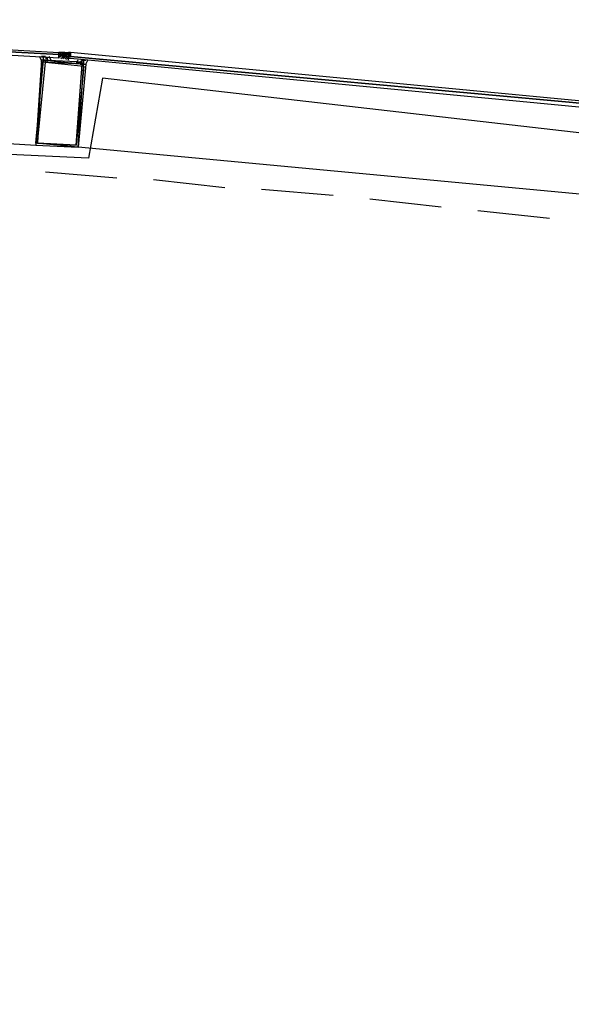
# Model space of a CAD drawing. Header units: feet. Extents: x -79 to 198, y -22 to 181.
# Tile 182 of 203: x 95.4 to 99.2, y 147.26 to 154.06. Entities that reach past the tile are written whole.
import ezdxf

# ---------------------------------------------------------------- set-up
doc = ezdxf.new("R2010")
doc.units = ezdxf.units.FT
doc.layers.add('A-AREA-UNIDAD', color=30, linetype='CONTINUOUS')
doc.layers.add('A-LINEA', color=7, linetype='CONTINUOUS')

msp = doc.modelspace()

# ---------------------------------------------------------------- linework, layer by layer
at = {"layer": 'A-AREA-UNIDAD'}
msp.add_lwpolyline([(137.36, 123.1644), (136.128, 134.3822), (134.72, 143.2533), (134.08, 143.3422), (134, 143.5378), (131.2, 144.8178), (130.4, 144.9422), (130.112, 145.2978), (127.28, 146.4533), (126.672, 146.4889), (126.56, 146.7378), (123.648, 147.8222), (122.912, 147.8933), (122.848, 148.0889), (115.968, 150.2222), (115.2, 150.2578), (115.168, 150.4178), (111.968, 151.2178), (111.328, 151.2178), (111.28, 151.3778), (104.032, 152.7289), (95.968, 153.6533), (95.872, 153.1022), (92.4, 153.2622)], dxfattribs=at)
at = {"layer": 'A-LINEA'}
for p, q in [((95.5733, 153.8044), (95.5733, 153.8044)), ((95.6665, 153.8245), (95.7244, 153.8213)), ((95.6667, 153.8311), (95.6667, 153.8311)), ((95.6667, 153.8311), (95.6667, 153.8311)), ((95.6667, 153.8311), (95.6667, 153.8311)), ((95.6667, 153.8311), (95.6667, 153.8311)), ((95.68, 153.8311), (95.6667, 153.8311)), ((95.6667, 153.8311), (95.6667, 153.8311)), ((95.6667, 153.8311), (95.6667, 153.8311)), ((95.6667, 153.8311), (95.6667, 153.8311)), ((95.6667, 153.8311), (95.6667, 153.8311)), ((95.6667, 153.8311), (95.6667, 153.8311)), ((95.6667, 153.8311), (95.6667, 153.8311)), ((95.6667, 153.8311), (95.6667, 153.8311)), ((95.6667, 153.8178), (95.6667, 153.8311)), ((95.6667, 153.8311), (95.6667, 153.8311)), ((95.6667, 153.8311), (95.6667, 153.8311)), ((95.6667, 153.8311), (95.6667, 153.8311)), ((95.6667, 153.8311), (95.6667, 153.8311)), ((95.6667, 153.8311), (95.6667, 153.8311)), ((95.6667, 153.8311), (95.6667, 153.8178)), ((95.6667, 153.8178), (95.6667, 153.8178)), ((95.68, 153.8178), (95.6667, 153.8178)), ((95.6667, 153.8178), (95.6667, 153.8178)), ((95.6667, 153.8178), (95.6667, 153.8178)), ((95.6667, 153.8178), (95.6667, 153.8178)), ((95.6667, 153.8178), (95.6667, 153.8178)), ((95.6667, 153.8178), (95.6667, 153.8178)), ((95.6667, 153.8178), (95.6667, 153.8178)), ((95.6667, 153.8178), (95.6667, 153.8178)), ((95.6667, 153.8178), (95.6667, 153.8178)), ((95.6667, 153.8178), (95.6667, 153.8178)), ((95.6667, 153.8178), (95.6667, 153.8044)), ((95.6667, 153.8178), (95.6667, 153.8178)), ((95.6667, 153.8178), (95.6667, 153.8178)), ((95.6667, 153.8178), (95.68, 153.8178)), ((95.6667, 153.8178), (95.68, 153.8178)), ((95.6667, 153.8178), (95.68, 153.8178)), ((95.6667, 153.8178), (95.68, 153.8178)), ((95.6667, 153.8044), (95.6667, 153.8044)), ((95.6667, 153.8044), (95.6667, 153.8044)), ((95.68, 153.8044), (95.6667, 153.8044)), ((95.6667, 153.8044), (95.68, 153.8044)), ((95.6667, 153.8044), (95.6667, 153.8044)), ((95.6667, 153.8044), (95.6667, 153.8044)), ((95.6667, 153.8044), (95.6667, 153.8044)), ((95.6667, 153.8044), (95.6667, 153.8044)), ((95.6667, 153.8044), (95.6667, 153.8044)), ((95.6667, 153.8044), (95.6667, 153.8044)), ((95.6667, 153.8044), (95.6667, 153.8044)), ((95.6667, 153.8044), (95.6667, 153.8044)), ((95.68, 153.8311), (95.68, 153.8311)), ((95.68, 153.8178), (95.68, 153.8311)), ((95.68, 153.8311), (95.68, 153.8311)), ((95.68, 153.8311), (95.68, 153.8311)), ((95.68, 153.8311), (95.68, 153.8311)), ((95.68, 153.8311), (95.68, 153.8311)), ((95.68, 153.8311), (95.68, 153.8311)), ((95.6933, 153.8311), (95.68, 153.8311)), ((95.6933, 153.8311), (95.68, 153.8311)), ((95.68, 153.8311), (95.68, 153.8311)), ((95.68, 153.8178), (95.68, 153.8178)), ((95.68, 153.8178), (95.6933, 153.8178)), ((95.68, 153.8178), (95.68, 153.8178)), ((95.6933, 153.8178), (95.68, 153.8178)), ((95.68, 153.8178), (95.68, 153.8178)), ((95.68, 153.8178), (95.68, 153.8178)), ((95.68, 153.8178), (95.68, 153.8178)), ((95.68, 153.8044), (95.68, 153.8178)), ((95.68, 153.8178), (95.68, 153.8178)), ((95.68, 153.8178), (95.68, 153.8178)), ((95.68, 153.8178), (95.68, 153.8178)), ((95.68, 153.8178), (95.68, 153.8178)), ((95.68, 153.8178), (95.68, 153.8178)), ((95.6933, 153.8178), (95.68, 153.8044)), ((95.68, 153.8178), (95.68, 153.8178)), ((95.68, 153.8178), (95.68, 153.8178)), ((95.68, 153.8178), (95.68, 153.8178)), ((95.68, 153.8178), (95.68, 153.8178)), ((95.68, 153.8178), (95.68, 153.8178)), ((95.68, 153.8178), (95.68, 153.8178)), ((95.68, 153.8178), (95.68, 153.8178)), ((95.68, 153.8044), (95.68, 153.8178)), ((95.68, 153.8178), (95.68, 153.8178)), ((95.68, 153.8178), (95.68, 153.8178)), ((95.68, 153.8178), (95.68, 153.8178)), ((95.68, 153.8178), (95.68, 153.8178)), ((95.68, 153.8178), (95.68, 153.8178)), ((95.68, 153.8178), (95.68, 153.8178)), ((95.68, 153.8178), (95.68, 153.8178)), ((95.68, 153.8178), (95.68, 153.8178)), ((95.68, 153.8178), (95.68, 153.8178)), ((95.68, 153.8178), (95.68, 153.8178)), ((95.68, 153.8178), (95.68, 153.8178)), ((95.68, 153.8178), (95.68, 153.8178)), ((95.68, 153.8178), (95.68, 153.8178)), ((95.68, 153.8178), (95.68, 153.8178)), ((95.68, 153.8178), (95.68, 153.8178)), ((95.68, 153.8178), (95.68, 153.8178)), ((95.68, 153.8178), (95.68, 153.8178)), ((95.68, 153.8044), (95.68, 153.8178)), ((95.68, 153.8044), (95.68, 153.8044)), ((95.68, 153.8044), (95.68, 153.8044)), ((95.68, 153.8044), (95.68, 153.8044)), ((95.68, 153.8044), (95.68, 153.8044)), ((95.6902, 153.8258), (95.7479, 153.8204)), ((95.6933, 153.8311), (95.7067, 153.8311)), ((95.6933, 153.8311), (95.6933, 153.8311)), ((95.6933, 153.8311), (95.6933, 153.8311)), ((95.6933, 153.8311), (95.6933, 153.8311)), ((95.6933, 153.8311), (95.6933, 153.8311)), ((95.6933, 153.8311), (95.6933, 153.8311)), ((95.6933, 153.8178), (95.7067, 153.8311)), ((95.6933, 153.8311), (95.6933, 153.8311)), ((95.6933, 153.8311), (95.7067, 153.8178)), ((95.6933, 153.8311), (95.6933, 153.8311)), ((95.6933, 153.8311), (95.6933, 153.8311)), ((95.6933, 153.8311), (95.6933, 153.8311)), ((95.6933, 153.8311), (95.6933, 153.8311)), ((95.6933, 153.8311), (95.6933, 153.8311)), ((95.6933, 153.8311), (95.6933, 153.8311)), ((95.6933, 153.8311), (95.6933, 153.8311)), ((95.6933, 153.8178), (95.6933, 153.8311)), ((95.6933, 153.8311), (95.6933, 153.8311)), ((95.6933, 153.8311), (95.6933, 153.8311)), ((95.6933, 153.8311), (95.6933, 153.8311)), ((95.6933, 153.8311), (95.6933, 153.8311)), ((95.6933, 153.8311), (95.6933, 153.8311)), ((95.7067, 153.8311), (95.6933, 153.8311)), ((95.6933, 153.8311), (95.6933, 153.8311)), ((95.6933, 153.8311), (95.6933, 153.8311)), ((95.6933, 153.8311), (95.6933, 153.8311)), ((95.6933, 153.8311), (95.6933, 153.8311)), ((95.6933, 153.8311), (95.6933, 153.8311)), ((95.7067, 153.8311), (95.6933, 153.8311)), ((95.6933, 153.8311), (95.6933, 153.8311)), ((95.6933, 153.8311), (95.6933, 153.8311)), ((95.6933, 153.8311), (95.6933, 153.8178)), ((95.6933, 153.8311), (95.6933, 153.8311)), ((95.6933, 153.8311), (95.6933, 153.8311)), ((95.6933, 153.8311), (95.6933, 153.8178)), ((95.6933, 153.8311), (95.6933, 153.8311)), ((95.6933, 153.8311), (95.6933, 153.8311)), ((95.6933, 153.8311), (95.6933, 153.8311)), ((95.6933, 153.8311), (95.6933, 153.8311)), ((95.6933, 153.8178), (95.6933, 153.8311)), ((95.6933, 153.8178), (95.6933, 153.8178)), ((95.6933, 153.8178), (95.7067, 153.8178)), ((95.6933, 153.8178), (95.6933, 153.8178)), ((95.6933, 153.8178), (95.6933, 153.8178)), ((95.6933, 153.8178), (95.6933, 153.8178)), ((95.6933, 153.8178), (95.6933, 153.8178)), ((95.6933, 153.8178), (95.6933, 153.8178)), ((95.6933, 153.8178), (95.6933, 153.8178)), ((95.6933, 153.8178), (95.6933, 153.8178)), ((95.6933, 153.8178), (95.6933, 153.8178)), ((95.6933, 153.8178), (95.6933, 153.8178)), ((95.6933, 153.8178), (95.6933, 153.8178)), ((95.6933, 153.8178), (95.7067, 153.8178)), ((95.6933, 153.8178), (95.6933, 153.8178)), ((95.6933, 153.8178), (95.6933, 153.8178)), ((95.6933, 153.8178), (95.6933, 153.8178)), ((95.6933, 153.8178), (95.6933, 153.8178)), ((95.6933, 153.8178), (95.6933, 153.8178)), ((95.6933, 153.8178), (95.6933, 153.8044)), ((95.6933, 153.8178), (95.6933, 153.8178)), ((95.6933, 153.8178), (95.6933, 153.8178)), ((95.6933, 153.8178), (95.6933, 153.8178)), ((95.6933, 153.8178), (95.6933, 153.8178)), ((95.6933, 153.8178), (95.6933, 153.8178)), ((95.6933, 153.8178), (95.6933, 153.8178)), ((95.6933, 153.8178), (95.6933, 153.8178)), ((95.6933, 153.8178), (95.6933, 153.8178)), ((95.6933, 153.8178), (95.6933, 153.8044)), ((95.6933, 153.8178), (95.6933, 153.8178)), ((95.6933, 153.8178), (95.6933, 153.8178)), ((95.6933, 153.8178), (95.6933, 153.8178)), ((95.6933, 153.8178), (95.6933, 153.8178)), ((95.6933, 153.8178), (95.6933, 153.8178)), ((95.7067, 153.8178), (95.6933, 153.8178)), ((95.6933, 153.8178), (95.6933, 153.8178)), ((95.6933, 153.8178), (95.6933, 153.8178)), ((95.6933, 153.8178), (95.6933, 153.8178)), ((95.6933, 153.8178), (95.6933, 153.8178)), ((95.6933, 153.8044), (95.6933, 153.8178)), ((95.7067, 153.8044), (95.6933, 153.8178)), ((95.6933, 153.8178), (95.6933, 153.8044)), ((95.6933, 153.8178), (95.6933, 153.8178)), ((95.6933, 153.8178), (95.6933, 153.8044)), ((95.6933, 153.8178), (95.6933, 153.8178)), ((95.6933, 153.8178), (95.6933, 153.8178)), ((95.6933, 153.8178), (95.6933, 153.8178)), ((95.6933, 153.8178), (95.6933, 153.8178)), ((95.6933, 153.8178), (95.6933, 153.8178)), ((95.6933, 153.8178), (95.6933, 153.8178)), ((95.6933, 153.8044), (95.6933, 153.8178)), ((95.6933, 153.8178), (95.6933, 153.8178)), ((95.6933, 153.8178), (95.6933, 153.8178)), ((95.6933, 153.8178), (95.6933, 153.8178)), ((95.6933, 153.8178), (95.6933, 153.8178)), ((95.6933, 153.8044), (95.6933, 153.8044)), ((95.6933, 153.8044), (95.6933, 153.8044)), ((95.6933, 153.8044), (95.6933, 153.8044)), ((95.6933, 153.8044), (95.6933, 153.8044)), ((95.6933, 153.8044), (95.6933, 153.8044)), ((95.6933, 153.8044), (95.6933, 153.8044)), ((95.6933, 153.8044), (95.7067, 153.8044)), ((95.6933, 153.8044), (95.6933, 153.8044)), ((95.6933, 153.8044), (95.6933, 153.8044)), ((95.6933, 153.8044), (95.6933, 153.8044)), ((95.6933, 153.8044), (95.6933, 153.8044)), ((95.6933, 153.8044), (95.6933, 153.8044)), ((95.6933, 153.8044), (95.6933, 153.8044)), ((95.6933, 153.8044), (95.6933, 153.8044)), ((95.6933, 153.8044), (95.6933, 153.8044)), ((95.6933, 153.8044), (95.6933, 153.8044)), ((95.6933, 153.8044), (95.6933, 153.8044)), ((95.6933, 153.8044), (95.6933, 153.8044)), ((95.6933, 153.8044), (95.6933, 153.8044)), ((95.6933, 153.8044), (95.6933, 153.8044)), ((95.6933, 153.8044), (95.6933, 153.7911)), ((95.6933, 153.8044), (95.6933, 153.8044)), ((95.6933, 153.8044), (95.6933, 153.8044)), ((95.6933, 153.8044), (95.6933, 153.8044)), ((95.7067, 153.8311), (95.72, 153.8311)), ((95.7067, 153.8311), (95.7067, 153.8311)), ((95.7067, 153.8311), (95.7067, 153.8311)), ((95.7067, 153.8311), (95.7067, 153.8311)), ((95.7067, 153.8311), (95.7067, 153.8311)), ((95.7067, 153.8311), (95.7067, 153.8311)), ((95.7067, 153.8311), (95.7067, 153.8311)), ((95.7067, 153.8311), (95.7067, 153.8311)), ((95.7067, 153.8311), (95.7067, 153.8311)), ((95.7067, 153.8311), (95.7067, 153.8311)), ((95.7067, 153.8311), (95.7067, 153.8311)), ((95.7067, 153.8311), (95.7067, 153.8178)), ((95.7067, 153.8311), (95.7067, 153.8311)), ((95.7067, 153.8311), (95.7067, 153.8311)), ((95.7067, 153.8311), (95.7067, 153.8311)), ((95.7067, 153.8311), (95.7067, 153.8311)), ((95.7067, 153.8178), (95.7067, 153.8311)), ((95.7067, 153.8311), (95.7067, 153.8311)), ((95.7067, 153.8311), (95.7067, 153.8311)), ((95.7067, 153.8311), (95.7067, 153.8311)), ((95.7067, 153.8311), (95.7067, 153.8311)), ((95.7067, 153.8311), (95.7067, 153.8311)), ((95.7067, 153.8311), (95.7067, 153.8311)), ((95.7067, 153.8311), (95.7067, 153.8311)), ((95.7067, 153.8311), (95.7067, 153.8311)), ((95.7067, 153.8311), (95.7067, 153.8311)), ((95.7067, 153.8311), (95.7067, 153.8311)), ((95.7067, 153.8311), (95.7067, 153.8311)), ((95.7067, 153.8311), (95.7067, 153.8311)), ((95.7067, 153.8311), (95.7067, 153.8311)), ((95.7067, 153.8311), (95.7067, 153.8311)), ((95.7067, 153.8311), (95.7067, 153.8311)), ((95.7067, 153.8311), (95.7067, 153.8311)), ((95.7067, 153.8311), (95.7067, 153.8311)), ((95.7067, 153.8311), (95.7067, 153.8311)), ((95.7067, 153.8311), (95.7067, 153.8311)), ((95.7067, 153.8311), (95.7067, 153.8311)), ((95.7067, 153.8178), (95.7067, 153.8311)), ((95.7067, 153.8311), (95.7067, 153.8311)), ((95.7067, 153.8311), (95.7067, 153.8311)), ((95.7067, 153.8178), (95.7067, 153.8178)), ((95.7067, 153.8178), (95.7067, 153.8178)), ((95.7067, 153.8178), (95.7067, 153.8178)), ((95.7067, 153.8178), (95.7067, 153.8178)), ((95.7067, 153.8178), (95.7067, 153.8178)), ((95.7067, 153.8178), (95.7067, 153.8178)), ((95.7067, 153.8178), (95.7067, 153.8178)), ((95.7067, 153.8178), (95.7067, 153.8178)), ((95.7067, 153.8178), (95.7067, 153.8178)), ((95.7067, 153.8178), (95.7067, 153.8178)), ((95.7067, 153.8178), (95.7067, 153.8178)), ((95.7067, 153.8178), (95.7067, 153.8178)), ((95.7067, 153.8178), (95.7067, 153.8178)), ((95.7067, 153.8178), (95.7067, 153.8178)), ((95.7067, 153.8178), (95.7067, 153.8178)), ((95.7067, 153.8044), (95.7067, 153.8178)), ((95.7067, 153.8178), (95.7067, 153.8178)), ((95.7067, 153.8178), (95.7067, 153.8178)), ((95.7067, 153.8178), (95.7067, 153.8178)), ((95.7067, 153.8178), (95.7067, 153.8178)), ((95.7067, 153.8178), (95.7067, 153.8178)), ((95.72, 153.8178), (95.7067, 153.8178)), ((95.7067, 153.8178), (95.7067, 153.8178)), ((95.7067, 153.8178), (95.7067, 153.8178)), ((95.7067, 153.8178), (95.7067, 153.8178)), ((95.7067, 153.8178), (95.7067, 153.8178)), ((95.7067, 153.8044), (95.7067, 153.8178)), ((95.7067, 153.8178), (95.7067, 153.8178)), ((95.72, 153.8044), (95.7067, 153.8178)), ((95.72, 153.8178), (95.7067, 153.8178)), ((95.7067, 153.8044), (95.7067, 153.8178)), ((95.72, 153.8178), (95.7067, 153.8178)), ((95.7067, 153.8178), (95.7067, 153.8178)), ((95.7067, 153.8178), (95.7067, 153.8178)), ((95.7067, 153.8178), (95.7067, 153.8178)), ((95.7067, 153.8178), (95.7067, 153.8178)), ((95.7067, 153.8178), (95.7067, 153.8178)), ((95.7067, 153.8178), (95.7067, 153.8178)), ((95.7067, 153.8178), (95.7067, 153.8178)), ((95.7067, 153.8178), (95.7067, 153.8178)), ((95.7067, 153.8178), (95.7067, 153.8178)), ((95.7067, 153.8178), (95.7067, 153.8178)), ((95.7067, 153.8178), (95.7067, 153.8178)), ((95.7067, 153.8178), (95.7067, 153.8178)), ((95.7067, 153.8178), (95.7067, 153.8178)), ((95.7067, 153.8178), (95.7067, 153.8178)), ((95.7067, 153.8178), (95.7067, 153.8044)), ((95.7067, 153.8178), (95.7067, 153.8178)), ((95.7067, 153.8178), (95.7067, 153.8178)), ((95.7067, 153.8178), (95.7067, 153.8044)), ((95.7067, 153.8178), (95.7067, 153.8178)), ((95.7067, 153.8178), (95.7067, 153.8178)), ((95.7067, 153.8178), (95.7067, 153.8178)), ((95.7067, 153.8178), (95.7067, 153.8178)), ((95.7067, 153.8178), (95.72, 153.8178)), ((95.7067, 153.8044), (95.7067, 153.8044)), ((95.7067, 153.8044), (95.7067, 153.8044)), ((95.7067, 153.8044), (95.7067, 153.8044)), ((95.7067, 153.8044), (95.7067, 153.8044)), ((95.7067, 153.8044), (95.7067, 153.8044)), ((95.7067, 153.8044), (95.7067, 153.8044)), ((95.7067, 153.8044), (95.7067, 153.8044)), ((95.7067, 153.8044), (95.72, 153.8044)), ((95.7067, 153.8044), (95.7067, 153.8044)), ((95.7067, 153.8044), (95.7067, 153.8044)), ((95.7067, 153.8044), (95.7067, 153.8044)), ((95.7067, 153.8044), (95.7067, 153.8044)), ((95.72, 153.8044), (95.7067, 153.8044)), ((95.7067, 153.8044), (95.7067, 153.8044)), ((95.7067, 153.8044), (95.7067, 153.8044)), ((95.7067, 153.8044), (95.7067, 153.8044)), ((95.7067, 153.8044), (95.7067, 153.8044)), ((95.7067, 153.8044), (95.7067, 153.8044)), ((95.7067, 153.8044), (95.7067, 153.8044)), ((95.7067, 153.8044), (95.7067, 153.8044)), ((95.7067, 153.8044), (95.7067, 153.8044)), ((95.72, 153.8044), (95.7067, 153.8044)), ((95.72, 153.8044), (95.7067, 153.8044)), ((95.72, 153.8044), (95.7067, 153.8044)), ((95.7067, 153.8044), (95.7067, 153.8044)), ((95.7067, 153.8044), (95.7067, 153.8044)), ((95.7067, 153.8044), (95.7067, 153.8044)), ((95.7067, 153.8044), (95.7067, 153.8044)), ((95.7067, 153.8044), (95.7067, 153.8044)), ((95.7067, 153.8044), (95.7067, 153.8044)), ((95.72, 153.8311), (95.72, 153.8311)), ((95.72, 153.8311), (95.7333, 153.8311)), ((95.72, 153.8178), (95.72, 153.8311)), ((95.72, 153.8311), (95.72, 153.8311)), ((95.72, 153.8311), (95.72, 153.8178)), ((95.72, 153.8311), (95.72, 153.8311)), ((95.72, 153.8311), (95.72, 153.8311)), ((95.72, 153.8311), (95.72, 153.8311)), ((95.72, 153.8311), (95.72, 153.8311)), ((95.72, 153.8311), (95.72, 153.8311)), ((95.72, 153.8311), (95.72, 153.8311)), ((95.72, 153.8311), (95.72, 153.8311)), ((95.72, 153.8311), (95.72, 153.8311)), ((95.72, 153.8311), (95.72, 153.8311)), ((95.72, 153.8311), (95.72, 153.8311)), ((95.72, 153.8311), (95.72, 153.8311)), ((95.72, 153.8311), (95.72, 153.8311)), ((95.72, 153.8311), (95.72, 153.8311)), ((95.72, 153.8311), (95.72, 153.8311)), ((95.72, 153.8178), (95.72, 153.8178)), ((95.72, 153.8178), (95.72, 153.8178)), ((95.72, 153.8178), (95.72, 153.8178)), ((95.72, 153.8178), (95.72, 153.8178)), ((95.72, 153.8178), (95.72, 153.8178)), ((95.72, 153.8044), (95.72, 153.8178)), ((95.72, 153.8178), (95.72, 153.8178)), ((95.72, 153.8178), (95.72, 153.8178)), ((95.72, 153.8178), (95.72, 153.8044)), ((95.72, 153.8178), (95.72, 153.8178)), ((95.72, 153.8178), (95.72, 153.8178)), ((95.72, 153.8178), (95.72, 153.8178)), ((95.72, 153.8178), (95.72, 153.8178)), ((95.72, 153.8178), (95.72, 153.8178)), ((95.72, 153.8178), (95.72, 153.8178)), ((95.72, 153.8044), (95.72, 153.8178)), ((95.72, 153.8178), (95.72, 153.8178)), ((95.72, 153.8178), (95.72, 153.8178)), ((95.72, 153.8178), (95.72, 153.8178)), ((95.72, 153.8178), (95.72, 153.8178)), ((95.72, 153.8178), (95.72, 153.8044)), ((95.72, 153.8178), (95.72, 153.8178)), ((95.72, 153.8178), (95.72, 153.8044)), ((95.72, 153.8178), (95.7333, 153.8178)), ((95.72, 153.8178), (95.72, 153.8178)), ((95.72, 153.8178), (95.72, 153.8178)), ((95.72, 153.8178), (95.72, 153.8178)), ((95.72, 153.8178), (95.72, 153.8178)), ((95.72, 153.8178), (95.72, 153.8178)), ((95.72, 153.8178), (95.72, 153.8178)), ((95.72, 153.8178), (95.72, 153.8178)), ((95.72, 153.8178), (95.72, 153.8178)), ((95.72, 153.8178), (95.72, 153.8178)), ((95.72, 153.8178), (95.72, 153.8178)), ((95.72, 153.8178), (95.72, 153.8178)), ((95.72, 153.8178), (95.72, 153.8178)), ((95.72, 153.8178), (95.72, 153.8178)), ((95.72, 153.8178), (95.72, 153.8178)), ((95.72, 153.8178), (95.72, 153.8178)), ((95.72, 153.8178), (95.72, 153.8044)), ((95.72, 153.8178), (95.72, 153.8178)), ((95.72, 153.8044), (95.72, 153.8044)), ((95.72, 153.8044), (95.72, 153.8044)), ((95.72, 153.8044), (95.72, 153.8044)), ((95.72, 153.8044), (95.72, 153.8044)), ((95.7333, 153.8044), (95.72, 153.8044)), ((95.7333, 153.8044), (95.72, 153.8044)), ((95.7333, 153.8044), (95.72, 153.8044)), ((95.72, 153.8044), (95.72, 153.8044)), ((95.72, 153.8044), (95.72, 153.7911)), ((95.72, 153.8044), (95.72, 153.8044)), ((95.72, 153.8044), (95.72, 153.8044)), ((95.72, 153.8044), (95.72, 153.8044)), ((95.72, 153.8044), (95.72, 153.8044)), ((95.72, 153.8044), (95.72, 153.8044)), ((95.7333, 153.8311), (95.7333, 153.8311)), ((95.7333, 153.8311), (95.7333, 153.8311)), ((95.7333, 153.8311), (95.7333, 153.8311)), ((95.7333, 153.8178), (95.7333, 153.8311)), ((95.7333, 153.8311), (95.7333, 153.8311)), ((95.7333, 153.8311), (95.7333, 153.8311)), ((95.7333, 153.8311), (95.7333, 153.8311)), ((95.7333, 153.8311), (95.7333, 153.8311)), ((95.7333, 153.8311), (95.7333, 153.8311)), ((95.7333, 153.8311), (95.7333, 153.8311)), ((95.7333, 153.8311), (95.7333, 153.8311)), ((95.7467, 153.8311), (95.7333, 153.8311)), ((95.7467, 153.8311), (95.7333, 153.8311)), ((95.7333, 153.8178), (95.7333, 153.8178)), ((95.7333, 153.8178), (95.7333, 153.8178)), ((95.7333, 153.8178), (95.7333, 153.8178)), ((95.7333, 153.8178), (95.7467, 153.8178)), ((95.7333, 153.8178), (95.7333, 153.8178)), ((95.7333, 153.8178), (95.7333, 153.8178)), ((95.7333, 153.8178), (95.7333, 153.8178)), ((95.7333, 153.8178), (95.7333, 153.8178)), ((95.7333, 153.8178), (95.7333, 153.8178)), ((95.7333, 153.8178), (95.7333, 153.8178)), ((95.7333, 153.8178), (95.7333, 153.8178)), ((95.7333, 153.8178), (95.7333, 153.8178)), ((95.7333, 153.8178), (95.7333, 153.8178)), ((95.7333, 153.8178), (95.7333, 153.8178)), ((95.7333, 153.8178), (95.7333, 153.8178)), ((95.7333, 153.8178), (95.7333, 153.8178)), ((95.7333, 153.8178), (95.7333, 153.8178)), ((95.7333, 153.8178), (95.7333, 153.8178)), ((95.7333, 153.8178), (95.7333, 153.8178)), ((95.7333, 153.8178), (95.7333, 153.8178)), ((95.7333, 153.8178), (95.7333, 153.8178)), ((95.7333, 153.8178), (95.7333, 153.8178)), ((95.7333, 153.8178), (95.7333, 153.8178)), ((95.7333, 153.8178), (95.7333, 153.8178)), ((95.7333, 153.8178), (95.7333, 153.8178)), ((95.7333, 153.8178), (95.7333, 153.8178)), ((95.7333, 153.8044), (95.7333, 153.8044)), ((95.7333, 153.8044), (95.7333, 153.8044)), ((95.7333, 153.8044), (95.7333, 153.8044)), ((95.7333, 153.8044), (95.7333, 153.8044)), ((95.7333, 153.8044), (95.7333, 153.8044)), ((95.7333, 153.8044), (95.7333, 153.8044)), ((95.7333, 153.8044), (95.7333, 153.8044)), ((95.7333, 153.8044), (95.7333, 153.8044)), ((95.7333, 153.8044), (95.7333, 153.8044)), ((95.7333, 153.8044), (95.7333, 153.8044)), ((95.7333, 153.8044), (95.7333, 153.8044)), ((95.7333, 153.8044), (95.7333, 153.8044)), ((95.7333, 153.8044), (95.7333, 153.8044)), ((95.7333, 153.8044), (95.7333, 153.8044)), ((95.7333, 153.8044), (95.7333, 153.8044)), ((95.7333, 153.8044), (95.7333, 153.8044)), ((95.7333, 153.8044), (95.7333, 153.8044)), ((95.7333, 153.8044), (95.7333, 153.8044)), ((95.7333, 153.8044), (95.7333, 153.8044)), ((95.7467, 153.8311), (95.7467, 153.8311)), ((95.7467, 153.8311), (95.7467, 153.8311)), ((95.7467, 153.8311), (95.7467, 153.8311)), ((95.7467, 153.8044), (95.7467, 153.8044)), ((95.5733, 153.7778), (95.5733, 153.7778)), ((95.6667, 153.7911), (95.6667, 153.7911)), ((95.6667, 153.7911), (95.6667, 153.7911)), ((95.6667, 153.7911), (95.6667, 153.7911)), ((95.6667, 153.7911), (95.6667, 153.7911)), ((95.6933, 153.7911), (95.6933, 153.7911)), ((95.6933, 153.7911), (95.6933, 153.7911)), ((95.7067, 153.7911), (95.7067, 153.7911)), ((95.7067, 153.7911), (95.7067, 153.7911)), ((95.72, 153.7911), (95.72, 153.7911)), ((95.7333, 153.7911), (95.7333, 153.7911)), ((95.7333, 153.7911), (95.7333, 153.7911)), ((95.7333, 153.7911), (95.7333, 153.7911)), ((95.7333, 153.7911), (95.7333, 153.7911)), ((95.7333, 153.7911), (95.7333, 153.7911)), ((95.7333, 153.7911), (95.7333, 153.7911)), ((95.7333, 153.7911), (95.7333, 153.7911)), ((95.7333, 153.7911), (95.7333, 153.7911)), ((95.7333, 153.7911), (95.7333, 153.7911)), ((95.8, 153.7911), (95.8, 153.7911)), ((95.8133, 153.7911), (95.8133, 153.7911)), ((95.8133, 153.7778), (95.8133, 153.7778)), ((95.8267, 153.7911), (95.8267, 153.7911)), ((95.8267, 153.7778), (95.8267, 153.7778)), ((95.84, 153.7911), (95.84, 153.7911)), ((91.8133, 153.4044), (95.5067, 153.1911)), ((99.4933, 152.8311), (95.8, 153.1778)), ((96.0667, 152.9644), (95.5733, 153.0044)), ((96.8133, 152.8978), (96.32, 152.9511)), ((97.56, 152.8444), (97.0667, 152.8844)), ((98.3067, 152.7644), (97.8133, 152.8178)), ((99.0533, 152.6844), (98.56, 152.7378))]:
    msp.add_line(p, q, dxfattribs=at)
for points in [[(91.7333, 154.0578), (95.6667, 153.8311), (95.6667, 153.8178), (91.72, 154.0311), (91.72, 154.0444), (91.72, 154.0578), (91.7333, 154.0578)], [(91.72, 154.0311), (95.6667, 153.8178), (95.6667, 153.8044), (95.6667, 153.7911), (91.72, 154.0178), (91.72, 154.0311)], [(95.56, 153.7778), (95.5467, 153.7778), (95.5467, 153.7778), (95.5467, 153.7778), (95.5467, 153.7778), (95.5333, 153.8044), (95.5333, 153.8044)], [(95.5733, 153.8044), (95.56, 153.8044), (95.56, 153.8044), (95.5467, 153.8044), (95.5467, 153.8044)], [(95.5733, 153.7644), (95.5733, 153.7778), (95.5733, 153.7778), (95.5733, 153.7778), (95.5733, 153.7778), (95.5733, 153.7778), (95.56, 153.7778), (95.56, 153.7778), (95.56, 153.8044), (95.56, 153.8044)], [(95.5733, 153.8044), (95.5733, 153.8044), (95.5733, 153.8044)], [(95.5867, 153.8044), (95.5867, 153.8044), (95.5867, 153.8044)], [(95.6133, 153.7778), (95.6, 153.8044), (95.6, 153.8044), (95.6, 153.8044), (95.6, 153.8044)], [(95.68, 153.8178), (95.6667, 153.8178), (95.6667, 153.8311)], [(95.6667, 153.7911), (95.6667, 153.8044), (95.6667, 153.8178), (95.6667, 153.8311)], [(95.6933, 153.8311), (95.6933, 153.8178), (95.68, 153.8178), (95.6933, 153.8044), (95.6933, 153.7911)], [(95.68, 153.8311), (95.68, 153.8178), (95.68, 153.8311)], [(95.72, 153.7834), (95.7017, 153.8044), (95.6801, 153.7868)], [(95.6933, 153.8178), (95.6933, 153.8178), (95.6933, 153.8311)], [(95.7067, 153.8311), (95.7067, 153.8311), (95.7067, 153.8178), (95.6933, 153.8044)], [(95.7333, 153.7838), (95.7146, 153.8044), (95.6934, 153.7864)], [(95.7067, 153.8311), (95.7067, 153.8311), (95.7067, 153.8178), (95.7067, 153.8178)], [(95.7067, 153.8311), (95.7067, 153.8178), (95.7067, 153.8311)], [(95.7067, 153.8178), (95.7067, 153.8178), (95.7067, 153.8311), (95.72, 153.8311)], [(95.7067, 153.8178), (95.72, 153.8178), (95.72, 153.8044)], [(95.7333, 153.8311), (95.7333, 153.8311), (95.7333, 153.8178), (95.72, 153.8178)], [(95.72, 153.8311), (95.72, 153.8178), (95.72, 153.8044), (95.72, 153.7911)], [(95.7467, 153.8311), (95.7333, 153.8311), (95.7333, 153.8178)], [(95.7333, 153.7778), (95.7333, 153.7911), (95.7333, 153.8044), (95.7467, 153.8044), (95.7333, 153.8178), (95.7467, 153.8311)], [(95.7333, 153.8178), (95.7333, 153.8178), (95.7333, 153.8044)], [(95.7333, 153.8178), (95.7333, 153.8044), (95.7467, 153.8044)], [(99.6667, 153.4311), (99.6667, 153.4444), (95.7467, 153.8044), (95.7333, 153.8044), (95.7333, 153.7911), (95.7467, 153.7911), (99.6667, 153.4178), (99.6667, 153.4311)], [(99.6667, 153.4578), (95.7467, 153.8311), (95.7467, 153.8178), (95.7467, 153.8044), (99.6667, 153.4444), (99.6667, 153.4578)], [(95.8, 153.1778), (95.5067, 153.2044), (95.56, 153.7778), (95.8533, 153.7511), (95.8, 153.1778)], [(95.5067, 153.1911), (95.8, 153.1778), (95.84, 153.7644), (95.5467, 153.7778), (95.5067, 153.1911)], [(95.7867, 153.1911), (95.52, 153.2044), (95.5733, 153.7644), (95.84, 153.7378), (95.7867, 153.1911)], [(95.52, 153.2044), (95.7867, 153.1911), (95.8267, 153.7511), (95.5467, 153.7644), (95.52, 153.2044)], [(95.5733, 153.7911), (95.5867, 153.7911), (95.5867, 153.7911), (95.5867, 153.7778), (95.5867, 153.7778), (95.56, 153.7778), (95.56, 153.7778), (95.56, 153.7778), (95.56, 153.7778), (95.56, 153.7644), (95.56, 153.7644), (95.56, 153.7644), (95.5467, 153.7644), (95.5467, 153.7778), (95.5467, 153.7778)], [(95.5733, 153.7778), (95.5733, 153.7778), (95.5733, 153.7778)], [(95.5867, 153.7644), (95.5867, 153.7778), (95.5867, 153.7778), (95.5867, 153.7778), (95.5867, 153.7778), (95.5867, 153.7778), (95.6, 153.7778), (95.6, 153.7778)], [(95.5867, 153.7778), (95.5867, 153.7778), (95.5867, 153.7778)], [(95.8, 153.7778), (95.8, 153.7778), (95.7867, 153.7644), (95.7867, 153.7644), (95.8133, 153.7644), (95.8133, 153.7644), (95.8133, 153.7644), (95.8133, 153.7644), (95.8133, 153.7511), (95.8133, 153.7511), (95.8133, 153.7511), (95.8267, 153.7511), (95.8267, 153.7511), (95.8267, 153.7511), (95.8267, 153.7644), (95.8267, 153.7644), (95.8267, 153.7644), (95.8267, 153.7644)], [(95.8267, 153.7778), (95.8267, 153.7778), (95.8267, 153.7778), (95.8267, 153.7778), (95.8133, 153.7644), (95.8133, 153.7644), (95.84, 153.7511), (95.84, 153.7511), (95.84, 153.7511), (95.8267, 153.7511), (95.8267, 153.7511), (95.84, 153.7511), (95.84, 153.7511), (95.84, 153.7511), (95.84, 153.7511), (95.84, 153.7511), (95.84, 153.7511), (95.84, 153.7511), (95.8533, 153.7511), (95.8533, 153.7511), (95.8667, 153.7778), (95.8667, 153.7778)], [(95.8267, 153.7644), (95.8133, 153.7511), (95.8133, 153.7511), (95.8133, 153.7644), (95.8133, 153.7644)], [(95.8267, 153.7778), (95.84, 153.7778), (95.84, 153.7778), (95.8533, 153.7778), (95.8533, 153.7778)], [(95.84, 153.7644), (95.84, 153.7778), (95.84, 153.7778)]]:
    msp.add_lwpolyline(points, dxfattribs=at)
for points in [[(95.56, 153.7778), (95.56, 153.7778), (95.56, 153.7644), (95.56, 153.7644)], [(95.84, 153.7511), (95.84, 153.7511), (95.84, 153.7511), (95.84, 153.7511)]]:
    msp.add_lwpolyline(points, close=True, dxfattribs=at)

doc.saveas('drawing.dxf')
